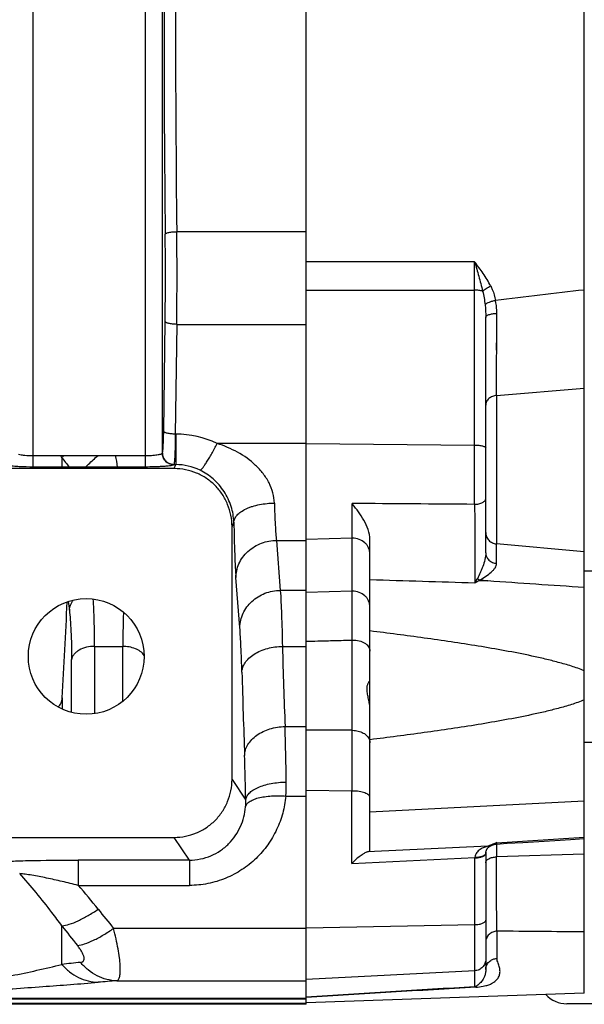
# Model space of a CAD drawing. Extents: x -1404 to 1181, y 8 to 1628.
# Tile 46 of 75: x -479 to -381, y 1288 to 1458. Entities that reach past the tile are written whole.
import ezdxf

# ---------------------------------------------------------------- set-up
doc = ezdxf.new("R2010")
doc.units = 0
doc.header["$LTSCALE"] = 65.395
doc.layers.add('SG48_1', color=7, linetype='CONTINUOUS')

msp = doc.modelspace()

# ---------------------------------------------------------------- linework, layer by layer
at = {"layer": 'SG48_1', "color": 2, "linetype": 'CONTINUOUS'}
for p, q in [((-429.41, 1288.25), (-429.41, 1628.45)), ((-476.56, 1383.06), (-457.25, 1383.06)), ((-476.56, 1381.07), (-476.56, 1383.06)), ((-457.25, 1383.06), (-457.25, 1381.07)), ((-454.26, 1383.47), (-454.26, 1383.47)), ((-452.26, 1381.48), (-452.26, 1381.48)), ((-457.25, 1381.07), (-476.56, 1381.07)), ((-399.53, 1361.44), (-398.08, 1361.38)), ((-398.1, 1361.38), (-399.41, 1361.52)), ((-398.08, 1361.38), (-398.1, 1361.38)), ((-398.08, 1361.38), (-398.1, 1361.38)), ((-397.19, 1315.91), (-397.43, 1315.82)), ((-397.39, 1315.71), (-397.28, 1315.76)), ((-397.19, 1315.91), (-397.31, 1315.87)), ((-397.28, 1315.76), (-397.15, 1315.81)), ((-396.64, 1316.07), (-396.63, 1316.09)), ((-396.64, 1316.07), (-396.63, 1316.08)), ((-398.41, 1314.33), (-398.41, 1314.33))]:
    msp.add_line(p, q, dxfattribs=at)
at = {"layer": 'SG48_1', "color": 6, "linetype": 'CONTINUOUS'}
for p, q in [((-381.41, 1290.17), (-381.41, 1626.54)), ((-398.41, 1366.25), (-398.41, 1406.89)), ((-452.21, 1380.79), (-482.6, 1380.79)), ((-442.23, 1327.08), (-442.23, 1370.78)), ((-418.41, 1314.82), (-418.41, 1368.52)), ((-381.41, 1363.15), (-361.38, 1363.15)), ((-381.41, 1333.55), (-361.38, 1333.55)), ((-482.59, 1317.09), (-452.22, 1317.09)), ((-398.41, 1314.33), (-398.4, 1314.43)), ((-398.41, 1314.33), (-398.41, 1294.25)), ((-381.41, 1290.17), (-429.41, 1288.49)), ((-429.41, 1288.25), (-717.01, 1288.25)), ((-321.91, 1288.35), (-384.41, 1288.35))]:
    msp.add_line(p, q, dxfattribs=at)
at = {"layer": 'SG48_1', "color": 9, "linetype": 'CONTINUOUS'}
for p, q in [((-476.56, 1383.06), (-476.56, 1533.64)), ((-457.25, 1533.64), (-457.25, 1383.06)), ((-454.26, 1383.47), (-454.26, 1533.23)), ((-429.41, 1421.73), (-451.77, 1421.73)), ((-400.34, 1416.52), (-429.41, 1416.5)), ((-429.41, 1411.62), (-400.34, 1411.62)), ((-400.34, 1374.62), (-400.34, 1411.62)), ((-396.58, 1393.42), (-396.49, 1407.62)), ((-396.51, 1403.89), (-396.49, 1407.62)), ((-454.03, 1387.24), (-453.78, 1406.21)), ((-451.78, 1405.72), (-452.03, 1386.76)), ((-451.78, 1405.72), (-429.41, 1405.72)), ((-396.56, 1395.92), (-396.56, 1397.33)), ((-396.58, 1394), (-396.56, 1395.92)), ((-396.58, 1393.42), (-381.41, 1394.67)), ((-396.58, 1393.42), (-396.58, 1367.79)), ((-452.03, 1386.76), (-451.93, 1386.76)), ((-451.93, 1386.76), (-451.93, 1381.48)), ((-429.41, 1385.14), (-444.81, 1385.14)), ((-429.41, 1385.11), (-400.34, 1384.86)), ((-471.6, 1382.68), (-471.6, 1381.07)), ((-452.26, 1381.48), (-451.93, 1381.48)), ((-452.21, 1380.79), (-451.93, 1381.48)), ((-421.51, 1359.62), (-421.51, 1374.77)), ((-441.92, 1371.56), (-442.23, 1370.78)), ((-434.56, 1368.39), (-429.41, 1368.39)), ((-434.56, 1368.39), (-433.89, 1359.76)), ((-421.51, 1368.77), (-429.41, 1368.52)), ((-381.41, 1366.43), (-396.58, 1367.79)), ((-440.88, 1353.37), (-441.56, 1361.99)), ((-429.41, 1359.76), (-433.89, 1359.76)), ((-421.51, 1359.62), (-429.41, 1359.39)), ((-470.52, 1357.85), (-470.33, 1356.34)), ((-421.51, 1335.58), (-421.51, 1351.18)), ((-465.97, 1350.08), (-461.09, 1350.08)), ((-465.97, 1350.08), (-465.97, 1338.45)), ((-461.09, 1340.6), (-461.09, 1350.08)), ((-433.53, 1350.08), (-429.41, 1350.08)), ((-469.95, 1338.68), (-469.95, 1347.79)), ((-471.57, 1341.18), (-471.57, 1339.26)), ((-433.07, 1336.24), (-429.41, 1336.24)), ((-421.51, 1335.58), (-429.41, 1335.61)), ((-442.23, 1327.08), (-439.87, 1323.54)), ((-421.56, 1325.09), (-429.41, 1325.16)), ((-432.95, 1324.21), (-429.41, 1324.21)), ((-421.56, 1312.59), (-421.56, 1325.09)), ((-381.41, 1323.34), (-418.41, 1321.42)), ((-449.6, 1313.16), (-452.22, 1317.09)), ((-396.51, 1316.17), (-381.41, 1317.1)), ((-398.04, 1315.58), (-418.86, 1314.57)), ((-396.58, 1316.14), (-396.58, 1316.12)), ((-396.58, 1315.94), (-396.58, 1313.72)), ((-421.56, 1312.59), (-400.3, 1313.62)), ((-400.3, 1291.28), (-400.3, 1313.55)), ((-381.41, 1314.16), (-396.58, 1313.72)), ((-449.6, 1313.16), (-468.78, 1313.16)), ((-468.78, 1313.16), (-468.78, 1308.79)), ((-449.6, 1313.16), (-449.6, 1308.79)), ((-468.78, 1308.79), (-449.6, 1308.79)), ((-471.6, 1295.13), (-471.6, 1301.79)), ((-429.41, 1301.36), (-462.69, 1301.36)), ((-429.41, 1301.44), (-400.3, 1302.01)), ((-396.48, 1300.88), (-396.48, 1296.17)), ((-400.3, 1294.04), (-429.41, 1292.52)), ((-462.14, 1292.31), (-429.41, 1292.31)), ((-717.01, 1288.45), (-429.41, 1288.45)), ((-429.41, 1289.25), (-508.81, 1289.25)), ((-429.41, 1289.12), (-508.81, 1289.12))]:
    msp.add_line(p, q, dxfattribs=at)
for points in [[(-396.53, 1401.27), (-396.53, 1402.12), (-396.52, 1403), (-396.51, 1403.89)], [(-470.52, 1357.85), (-470.43, 1357.14), (-470.38, 1356.74), (-470.33, 1356.34)]]:
    msp.add_lwpolyline(points, dxfattribs=at)
at = {"layer": 'SG48_1', "color": 6, "linetype": 'CONTINUOUS'}
for points in [[(-391.99, 1316.22), (-386.5, 1316.56), (-383.76, 1316.73), (-381.41, 1316.88)], [(-398.4, 1314.43), (-398.39, 1314.52), (-398.37, 1314.61), (-398.35, 1314.69), (-398.33, 1314.77), (-398.31, 1314.84), (-398.28, 1314.91), (-398.24, 1314.97), (-398.21, 1315.03), (-398.17, 1315.09), (-398.13, 1315.15), (-398.09, 1315.21), (-398.04, 1315.27), (-397.98, 1315.32), (-397.93, 1315.37), (-397.87, 1315.42), (-397.82, 1315.47), (-397.76, 1315.51), (-397.71, 1315.54), (-397.66, 1315.57), (-397.61, 1315.6), (-397.56, 1315.63), (-397.52, 1315.65), (-397.48, 1315.67), (-397.45, 1315.68), (-397.42, 1315.7), (-397.39, 1315.71)], [(-397.15, 1315.81), (-397.12, 1315.82), (-396.98, 1315.86), (-396.84, 1315.9), (-396.71, 1315.93), (-396.56, 1315.94), (-396.53, 1315.94)], [(-396.53, 1315.94), (-394.73, 1316.06), (-391.99, 1316.22)]]:
    msp.add_lwpolyline(points, dxfattribs=at)
msp.add_circle((-467.41, 1348.35), 10, dxfattribs=at)
at = {"layer": 'SG48_1', "color": 9, "linetype": 'CONTINUOUS'}
for centre, radius, start, end in [((2789.56, 1458.35), 3243.54, 179.3455, 180.6545), ((2716.56, 1458.35), 3168.55, 179.3378, 180.6622), ((-1071.84, 1414.2), 618.11, 359.25961, 0.65861), ((-1149.25, 1414.2), 697.52, 359.30402, 0.61888), ((-1763.19, 1414.07), 1362.86, 359.89713, 0.10287), ((419.98, -5368.17), 6827.02, 96.74119, 96.870585), ((-451.93, 1370.22), 16.54, 64.4894, 90.0009), ((-573.86, 1311.84), 124.4, 34.7137, 34.9269), ((-454.72, 1367.93), 22.42, 137.5576, 138.8546), ((-505.71, 1374.39), 44.23, 8.6855, 11.3069), ((-113.18, 1659.52), 452.89, 217.6815, 217.9399), ((-451.91, 1371.96), 9.52, 64.0564, 90.1392), ((-421.41, 1365.49), 3.28, 90, 91.8271), ((-421.41, 1356.34), 3.28, 90, 91.8271), ((3028.23, 1355.4), 3449.75, 179.9299, 180.0701), ((-421.41, 1346.43), 4.75, 89.999, 91.2633), ((1466.39, 1406.98), 1900.78, 181.71541, 182.13279), ((1618.55, 1404.85), 2059.93, 181.64756, 182.04854), ((-1043.64, 1318.99), 610.82, 0.7187, 1.61883), ((2560.28, 1315.46), 2981.86, 179.61346, 179.81498), ((-421.41, 1331.43), 4.14, 90.0003, 91.4477), ((-459.61, 1326.26), 26.74, 355.606, 0.8279), ((-450.14, 1323.22), 10.28, 355.2401, 1.7447), ((-421.41, 1317.07), 8.02, 90.0009, 91.1231), ((-396.69, 1313.93), 1.92, 115.3801, 115.6951), ((-398.97, 1313.54), 1.33, 174.7039, 176.9002), ((-396.75, 1314.3), 1.66, 176.6188, 178.8799), ((-396.82, 1314.3), 1.59, 172.0981, 175.1201), ((-396.83, 1314.3), 1.58, 175.1215, 175.748), ((-396.82, 1314.3), 1.59, 175.7488, 176.6035), ((-396.83, 1314.3), 1.58, 171.8466, 172.0989), ((-559.8, 1229.53), 120.7, 38.5063, 41.0491), ((-152.68, 1553.58), 399.65, 218.5207, 219.1303), ((-164.44, 1541.43), 389.59, 217.9613, 218.5942), ((-407.26, 745.11), 553.77, 96.3379, 96.6722), ((-409.85, 615.35), 678.98, 94.41724, 94.68906), ((7.13, -5533.97), 6837.4, 93.416215, 93.660571), ((17.25, -5869.88), 7173.23, 93.335677, 93.569967)]:
    msp.add_arc(centre, radius, start, end, dxfattribs=at)
at = {"layer": 'SG48_1', "color": 2, "linetype": 'CONTINUOUS'}
for centre, radius, start, end in [((-452.25, 1383.49), 2.01, 265.645, 269.7064), ((-452.25, 1383.46), 1.98, 265.6266, 269.6784), ((-416.79, 1371.08), 19.31, 328.5919, 330.862), ((-368.47, 1304.97), 64.45, 118.8095, 119.5953), ((-404.67, 1364.33), 5.45, 330.859, 332.1863), ((-398.43, 1363.64), 2.34, 232.5393, 234.7297), ((-398.65, 1363.26), 1.9, 244.143, 246.4895), ((-382.27, 1276.77), 41.89, 111.2217, 112.1145), ((-398.06, 1317.36), 1.78, 270.633, 292.0483), ((-363.75, 1228.72), 93.39, 110.5369, 110.9811), ((-398.4, 1318.69), 3.15, 304.228, 306.8867), ((-400.32, 1318.86), 5.24, 270.1761, 271.6739), ((-396.56, 1313.55), 3.74, 178.9127, 179.9855), ((-400.4, 1318.83), 5.28, 271.1234, 272.6151), ((-396.72, 1314.29), 1.69, 178.8562, 179.9991)]:
    msp.add_arc(centre, radius, start, end, dxfattribs=at)
at = {"layer": 'SG48_1', "color": 6, "linetype": 'CONTINUOUS'}
for centre, radius, start, end in [((-460, 1343.46), 49.61, 38.9371, 39.1291), ((-3050.72, 1486.08), 2583.22, 356.78448, 357.15358), ((-384.41, 1293.35), 5, 223.1215, 270)]:
    msp.add_arc(centre, radius, start, end, dxfattribs=at)
msp.add_ellipse((-421.41, 1314.65), major_axis=(3, 0.17), ratio=0.138903, start_param=-0.567989, end_param=-0.007869, dxfattribs=at)
at = {"layer": 'SG48_1', "color": 9, "linetype": 'CONTINUOUS'}
for points, knots in [([(-453.77, 1421.3), (-453.76, 1421.33), (-453.71, 1421.39), (-453.58, 1421.47), (-453.39, 1421.54), (-453.02, 1421.63), (-452.47, 1421.71), (-452.01, 1421.73), (-451.77, 1421.73)], [0, 0, 0, 0, 0.043565, 0.111459, 0.210083, 0.337951, 0.657837, 1, 1, 1, 1]), ([(-400.34, 1416.52), (-400.21, 1416.1), (-399.97, 1415.27), (-399.61, 1414.02), (-399.26, 1412.75), (-399.04, 1411.9), (-398.95, 1411.47)], [0, 0, 0, 0, 0.246584, 0.496257, 0.747741, 1, 1, 1, 1]), ([(-397.56, 1412.35), (-397.94, 1413.1), (-398.83, 1414.52), (-399.83, 1415.86), (-400.34, 1416.52)], [0, 0, 0, 0, 0.503172, 1, 1, 1, 1]), ([(-398.95, 1411.47), (-398.76, 1411.64), (-398.31, 1411.95), (-397.83, 1412.22), (-397.56, 1412.35)], [0, 0, 0, 0, 0.449943, 1, 1, 1, 1]), ([(-397.56, 1412.35), (-397.45, 1412.15), (-397.09, 1411.34), (-396.84, 1410.48), (-396.72, 1409.82)], [0, 0, 0, 0, 0.251075, 1, 1, 1, 1]), ([(-398.95, 1411.47), (-399.15, 1411.52), (-399.62, 1411.6), (-400.08, 1411.62), (-400.34, 1411.62)], [0, 0, 0, 0, 0.458193, 1, 1, 1, 1]), ([(-398.95, 1411.47), (-398.84, 1411.08), (-398.68, 1410.29), (-398.57, 1409.49), (-398.53, 1409.08)], [0, 0, 0, 0, 0.495184, 1, 1, 1, 1]), ([(-451.78, 1405.72), (-452.03, 1405.73), (-452.49, 1405.75), (-453.04, 1405.84), (-453.39, 1405.94), (-453.59, 1406.02), (-453.72, 1406.1), (-453.77, 1406.17), (-453.78, 1406.21)], [0, 0, 0, 0, 0.351467, 0.656455, 0.779086, 0.877103, 0.949473, 1, 1, 1, 1]), ([(-396.58, 1393.42), (-396.81, 1393.41), (-397.28, 1393.3), (-397.89, 1392.94), (-398.31, 1392.39), (-398.41, 1391.96), (-398.41, 1391.76)], [0, 0, 0, 0, 0.259547, 0.526574, 0.777068, 1, 1, 1, 1]), ([(-454.26, 1383.47), (-454.25, 1383.49), (-454.23, 1383.53), (-454.2, 1383.66), (-454.17, 1383.89), (-454.14, 1384.24), (-454.11, 1384.69), (-454.08, 1385.23), (-454.05, 1386.09), (-454.03, 1386.77), (-454.03, 1387.24)], [0, 0, 0, 0, 0.014687, 0.036708, 0.102786, 0.197228, 0.317953, 0.462184, 0.626565, 1, 1, 1, 1]), ([(-452.03, 1386.76), (-452.28, 1386.76), (-452.74, 1386.79), (-453.29, 1386.87), (-453.64, 1386.97), (-453.83, 1387.05), (-453.97, 1387.13), (-454.02, 1387.21), (-454.03, 1387.24)], [0, 0, 0, 0, 0.351468, 0.656457, 0.779088, 0.877104, 0.949474, 1, 1, 1, 1]), ([(-452.03, 1386.76), (-452.04, 1386.15), (-452.05, 1385.03), (-452.09, 1383.7), (-452.13, 1382.8), (-452.16, 1382.29), (-452.19, 1381.89), (-452.22, 1381.68), (-452.23, 1381.59)], [0, 0, 0, 0, 0.352106, 0.650698, 0.772391, 0.872374, 0.948714, 1, 1, 1, 1]), ([(-447.75, 1380.52), (-447.72, 1380.53), (-447.66, 1380.56), (-447.51, 1380.68), (-447.28, 1380.93), (-446.97, 1381.35), (-446.6, 1381.92), (-446.18, 1382.61), (-445.56, 1383.69), (-445.11, 1384.55), (-444.81, 1385.14)], [0, 0, 0, 0, 0.015918, 0.038117, 0.103808, 0.199595, 0.323632, 0.47233, 0.639362, 1, 1, 1, 1]), ([(-434.92, 1374.84), (-434.94, 1375.43), (-435.12, 1376.64), (-435.79, 1378.36), (-436.82, 1379.97), (-438.56, 1381.87), (-441.21, 1383.74), (-443.59, 1384.75), (-444.81, 1385.14)], [0, 0, 0, 0, 0.11627, 0.238721, 0.364638, 0.491856, 0.746066, 1, 1, 1, 1]), ([(-400.34, 1384.86), (-400.09, 1384.86), (-399.73, 1384.84), (-399.27, 1384.78), (-398.98, 1384.73), (-398.74, 1384.65), (-398.54, 1384.57), (-398.41, 1384.46), (-398.41, 1384.38)], [0, 0, 0, 0, 0.362195, 0.525968, 0.670723, 0.792024, 0.886945, 1, 1, 1, 1]), ([(-479.11, 1383.27), (-478.95, 1383.23), (-478.59, 1383.17), (-477.74, 1383.08), (-477.05, 1383.06), (-476.56, 1383.06)], [0, 0, 0, 0, 0.189659, 0.429456, 1, 1, 1, 1]), ([(-467.51, 1381.07), (-467.35, 1381.23), (-466.65, 1381.91), (-465.93, 1382.57), (-465.37, 1383.06)], [0, 0, 0, 0, 0.239596, 1, 1, 1, 1]), ([(-457.25, 1383.06), (-456.88, 1383.06), (-456.35, 1383.07), (-455.66, 1383.12), (-455.22, 1383.17), (-454.85, 1383.23), (-454.56, 1383.3), (-454.37, 1383.37), (-454.27, 1383.43), (-454.26, 1383.47)], [0, 0, 0, 0, 0.361916, 0.526948, 0.67371, 0.797185, 0.893716, 0.960868, 1, 1, 1, 1]), ([(-476.56, 1381.07), (-477.37, 1381.07), (-478.52, 1381.09), (-479.94, 1381.18), (-480.55, 1381.24), (-480.81, 1381.27)], [0, 0, 0, 0, 0.571948, 0.811862, 1, 1, 1, 1]), ([(-452.38, 1381.41), (-452.46, 1381.37), (-452.67, 1381.32), (-453.06, 1381.26), (-453.56, 1381.21), (-454.16, 1381.16), (-454.85, 1381.12), (-455.89, 1381.08), (-456.7, 1381.07), (-457.25, 1381.07)], [0, 0, 0, 0, 0.053872, 0.133566, 0.237279, 0.362318, 0.505278, 0.662197, 1, 1, 1, 1]), ([(-452.32, 1381.43), (-452.33, 1381.43), (-452.35, 1381.42), (-452.36, 1381.41), (-452.38, 1381.41)], [0, 0, 0, 0, 0.228951, 1, 1, 1, 1]), ([(-452.26, 1381.48), (-452.27, 1381.47), (-452.28, 1381.45), (-452.31, 1381.44), (-452.32, 1381.43)], [0, 0, 0, 0, 0.19842, 1, 1, 1, 1]), ([(-452.23, 1381.59), (-452.24, 1381.58), (-452.24, 1381.54), (-452.25, 1381.51), (-452.26, 1381.48)], [0, 0, 0, 0, 0.310509, 1, 1, 1, 1]), ([(-441.92, 1371.56), (-441.95, 1372.47), (-442.27, 1374.33), (-443.3, 1376.48), (-444.45, 1378.01), (-445.76, 1379.34), (-446.93, 1380.12), (-447.75, 1380.52)], [0, 0, 0, 0, 0.242517, 0.501204, 0.629721, 0.755747, 1, 1, 1, 1]), ([(-441.92, 1371.56), (-441.91, 1371.76), (-441.79, 1372.2), (-441.36, 1372.81), (-440.69, 1373.38), (-439.96, 1373.79), (-439.28, 1374.08), (-438.5, 1374.35), (-437.47, 1374.6), (-436.2, 1374.79), (-435.34, 1374.84), (-434.92, 1374.84)], [0, 0, 0, 0, 0.072756, 0.159374, 0.265161, 0.391343, 0.461306, 0.534899, 0.689318, 0.846849, 1, 1, 1, 1]), ([(-434.92, 1374.84), (-434.89, 1373.57), (-434.82, 1371.81), (-434.69, 1369.66), (-434.61, 1368.77), (-434.56, 1368.39)], [0, 0, 0, 0, 0.589275, 0.820169, 1, 1, 1, 1]), ([(-400.34, 1374.62), (-400.1, 1374.62), (-399.73, 1374.66), (-399.28, 1374.79), (-398.97, 1374.92), (-398.72, 1375.09), (-398.54, 1375.27), (-398.43, 1375.47), (-398.41, 1375.6), (-398.41, 1375.67)], [0, 0, 0, 0, 0.303124, 0.454073, 0.595162, 0.720624, 0.828529, 0.919869, 1, 1, 1, 1]), ([(-400.34, 1374.62), (-400.31, 1372.14), (-400.28, 1368.5), (-400.28, 1363.97), (-400.29, 1361.91), (-400.3, 1361.01)], [0, 0, 0, 0, 0.544797, 0.803009, 1, 1, 1, 1]), ([(-441.92, 1371.56), (-441.88, 1369.68), (-441.82, 1367.06), (-441.68, 1363.87), (-441.61, 1362.57), (-441.56, 1361.99)], [0, 0, 0, 0, 0.589574, 0.820489, 1, 1, 1, 1]), ([(-398.41, 1369.74), (-398.41, 1369.51), (-398.32, 1369.02), (-397.91, 1368.38), (-397.3, 1367.94), (-396.82, 1367.81), (-396.58, 1367.79)], [0, 0, 0, 0, 0.239556, 0.497501, 0.757052, 1, 1, 1, 1]), ([(-441.56, 1361.99), (-441.55, 1362.38), (-441.46, 1363.18), (-441.07, 1364.37), (-440.41, 1365.51), (-439.2, 1366.87), (-437.23, 1368.05), (-435.43, 1368.38), (-434.56, 1368.39)], [0, 0, 0, 0, 0.111379, 0.230417, 0.356167, 0.486871, 0.751001, 1, 1, 1, 1]), ([(-418.41, 1366.03), (-418.41, 1366.21), (-418.44, 1366.57), (-418.62, 1367.09), (-418.9, 1367.57), (-419.4, 1368.13), (-420.24, 1368.63), (-421.02, 1368.77), (-421.41, 1368.77)], [0, 0, 0, 0, 0.119669, 0.240216, 0.362375, 0.486607, 0.740345, 1, 1, 1, 1]), ([(-396.54, 1364.42), (-396.54, 1364.77), (-396.55, 1365.89), (-396.57, 1367.01), (-396.58, 1367.79)], [0, 0, 0, 0, 0.30815, 1, 1, 1, 1]), ([(-398.41, 1366.25), (-398.41, 1365.85), (-398.54, 1365.05), (-398.84, 1364.1), (-399.13, 1363.35), (-399.43, 1362.63), (-399.68, 1362.12), (-399.86, 1361.78)], [0, 0, 0, 0, 0.251727, 0.509121, 0.636422, 0.761261, 1, 1, 1, 1]), ([(-398.41, 1366.25), (-398.41, 1366.02), (-398.31, 1365.55), (-397.89, 1364.96), (-397.28, 1364.55), (-396.79, 1364.43), (-396.54, 1364.42)], [0, 0, 0, 0, 0.240183, 0.486045, 0.739977, 1, 1, 1, 1]), ([(-399.41, 1361.52), (-399.06, 1361.74), (-398.39, 1362.17), (-397.61, 1362.76), (-397.1, 1363.25), (-396.8, 1363.63), (-396.59, 1364.01), (-396.54, 1364.29), (-396.54, 1364.42)], [0, 0, 0, 0, 0.295482, 0.567524, 0.691198, 0.804263, 0.906362, 1, 1, 1, 1]), ([(-400.3, 1361.01), (-403.32, 1361.11), (-409.35, 1361.3), (-415.39, 1361.48), (-418.41, 1361.58)], [0, 0, 0, 0, 0.499999, 1, 1, 1, 1]), ([(-440.88, 1353.37), (-440.88, 1353.78), (-440.77, 1354.62), (-440.36, 1355.82), (-439.7, 1356.92), (-438.52, 1358.22), (-436.59, 1359.41), (-434.79, 1359.75), (-433.89, 1359.76)], [0, 0, 0, 0, 0.119358, 0.239924, 0.362318, 0.486862, 0.740977, 1, 1, 1, 1]), ([(-433.89, 1359.76), (-433.8, 1358.4), (-433.66, 1355.17), (-433.57, 1351.94), (-433.53, 1350.08)], [0, 0, 0, 0, 0.423869, 1, 1, 1, 1]), ([(-418.41, 1356.88), (-418.41, 1357.06), (-418.44, 1357.42), (-418.62, 1357.94), (-418.9, 1358.42), (-419.4, 1358.98), (-420.24, 1359.48), (-421.02, 1359.62), (-421.41, 1359.62)], [0, 0, 0, 0, 0.119669, 0.240217, 0.362375, 0.486606, 0.740345, 1, 1, 1, 1]), ([(-470.33, 1356.34), (-470.3, 1356.64), (-470.15, 1357.26), (-469.85, 1357.83), (-469.65, 1358.09)], [0, 0, 0, 0, 0.479476, 1, 1, 1, 1]), ([(-465.97, 1350.08), (-465.97, 1351.6), (-466, 1354.33), (-466.12, 1357.06), (-466.21, 1358.28)], [0, 0, 0, 0, 0.554797, 1, 1, 1, 1]), ([(-470.33, 1356.34), (-470.26, 1355.79), (-470.15, 1354.59), (-469.98, 1351.74), (-469.95, 1349.44), (-469.95, 1347.79)], [0, 0, 0, 0, 0.191518, 0.424052, 1, 1, 1, 1]), ([(-460.98, 1356.01), (-461.02, 1355.09), (-461.07, 1353.11), (-461.09, 1351.13), (-461.09, 1350.08)], [0, 0, 0, 0, 0.467225, 1, 1, 1, 1]), ([(-440.53, 1345.62), (-440.57, 1347.11), (-440.66, 1349.69), (-440.8, 1352.28), (-440.88, 1353.37)], [0, 0, 0, 0, 0.576049, 1, 1, 1, 1]), ([(-429.41, 1350.96), (-428.75, 1350.98), (-427.1, 1351.02), (-424.47, 1351.1), (-422.5, 1351.15), (-421.51, 1351.18)], [0, 0, 0, 0, 0.249997, 0.625003, 1, 1, 1, 1]), ([(-421.41, 1351.18), (-421.02, 1351.18), (-420.28, 1351.09), (-419.43, 1350.75), (-418.91, 1350.36), (-418.63, 1350.03), (-418.45, 1349.67), (-418.41, 1349.41), (-418.41, 1349.28)], [0, 0, 0, 0, 0.298017, 0.570124, 0.691406, 0.801975, 0.903584, 1, 1, 1, 1]), ([(-465.97, 1350.08), (-466.44, 1350.08), (-467.37, 1349.98), (-468.46, 1349.58), (-469.17, 1349.09), (-469.57, 1348.68), (-469.83, 1348.24), (-469.93, 1347.93), (-469.95, 1347.78)], [0, 0, 0, 0, 0.283873, 0.564882, 0.692415, 0.807115, 0.908856, 1, 1, 1, 1]), ([(-457.41, 1348.53), (-457.76, 1349.06), (-458.67, 1349.65), (-459.98, 1350.01), (-460.73, 1350.08), (-461.09, 1350.08)], [0, 0, 0, 0, 0.462443, 0.733498, 1, 1, 1, 1]), ([(-440.53, 1345.62), (-440.52, 1345.89), (-440.41, 1346.47), (-439.99, 1347.3), (-439.32, 1348.08), (-438.4, 1348.78), (-437.3, 1349.35), (-435.68, 1349.89), (-434.39, 1350.07), (-433.53, 1350.08)], [0, 0, 0, 0, 0.090214, 0.191023, 0.305082, 0.43272, 0.57137, 0.716124, 1, 1, 1, 1]), ([(-440.06, 1331.21), (-440.05, 1331.54), (-439.94, 1332.21), (-439.51, 1333.15), (-438.84, 1334.01), (-437.63, 1335.05), (-435.69, 1335.96), (-433.96, 1336.23), (-433.07, 1336.24)], [0, 0, 0, 0, 0.104142, 0.212507, 0.32746, 0.450101, 0.716089, 1, 1, 1, 1]), ([(-421.41, 1335.58), (-421.08, 1335.58), (-420.43, 1335.5), (-419.56, 1335.17), (-418.87, 1334.64), (-418.58, 1334.17), (-418.49, 1333.92)], [0, 0, 0, 0, 0.278119, 0.542411, 0.783326, 1, 1, 1, 1]), ([(-418.49, 1333.92), (-418.48, 1333.88), (-418.43, 1333.71), (-418.41, 1333.54), (-418.41, 1333.4)], [0, 0, 0, 0, 0.253215, 1, 1, 1, 1]), ([(-439.87, 1323.54), (-439.88, 1324.23), (-439.93, 1326.79), (-440, 1329.35), (-440.06, 1331.21)], [0, 0, 0, 0, 0.272468, 1, 1, 1, 1]), ([(-439.87, 1323.54), (-439.85, 1323.74), (-439.72, 1324.18), (-439.26, 1324.76), (-438.59, 1325.28), (-437.71, 1325.74), (-436.66, 1326.12), (-435.48, 1326.41), (-434.2, 1326.59), (-433.32, 1326.64), (-432.87, 1326.65)], [0, 0, 0, 0, 0.075884, 0.163188, 0.266878, 0.388079, 0.525408, 0.675911, 0.835629, 1, 1, 1, 1]), ([(-432.95, 1324.21), (-433.04, 1323.22), (-433.4, 1321.23), (-434.45, 1318.38), (-436, 1315.74), (-438.02, 1313.38), (-440.48, 1311.42), (-443.3, 1309.93), (-446.38, 1309), (-448.53, 1308.79), (-449.6, 1308.79)], [0, 0, 0, 0, 0.120582, 0.241906, 0.364409, 0.488441, 0.614197, 0.741638, 0.870439, 1, 1, 1, 1]), ([(-439.9, 1322.37), (-439.86, 1322.53), (-439.7, 1322.86), (-439.24, 1323.27), (-438.55, 1323.64), (-437.65, 1323.93), (-436.58, 1324.14), (-435.4, 1324.26), (-434.18, 1324.29), (-433.35, 1324.25), (-432.95, 1324.21)], [0, 0, 0, 0, 0.062812, 0.14192, 0.243548, 0.368866, 0.514468, 0.673654, 0.838175, 1, 1, 1, 1]), ([(-418.41, 1323.97), (-418.41, 1324.04), (-418.45, 1324.21), (-418.64, 1324.42), (-418.93, 1324.61), (-419.3, 1324.78), (-419.75, 1324.91), (-420.46, 1325.05), (-421.02, 1325.09), (-421.41, 1325.09)], [0, 0, 0, 0, 0.066629, 0.146358, 0.245857, 0.366393, 0.506178, 0.661643, 1, 1, 1, 1]), ([(-449.6, 1313.16), (-448.96, 1313.16), (-447.69, 1313.29), (-445.86, 1313.85), (-444.21, 1314.75), (-442.32, 1316.31), (-440.59, 1318.84), (-440, 1321.2), (-439.9, 1322.37)], [0, 0, 0, 0, 0.13064, 0.260184, 0.388003, 0.513838, 0.759102, 1, 1, 1, 1]), ([(-398.04, 1315.58), (-398.26, 1315.52), (-398.72, 1315.36), (-399.28, 1315.08), (-399.7, 1314.76), (-399.99, 1314.46), (-400.21, 1314.1), (-400.28, 1313.81), (-400.3, 1313.67)], [0, 0, 0, 0, 0.21537, 0.465234, 0.594095, 0.725212, 0.85975, 1, 1, 1, 1]), ([(-397.28, 1315.76), (-397.29, 1315.75), (-397.37, 1315.73), (-397.45, 1315.69), (-397.51, 1315.66)], [0, 0, 0, 0, 0.184676, 1, 1, 1, 1]), ([(-396.53, 1315.94), (-396.53, 1315.94), (-396.53, 1315.95), (-396.52, 1315.96), (-396.52, 1315.98), (-396.52, 1316.02), (-396.51, 1316.08), (-396.51, 1316.14), (-396.51, 1316.17)], [0, 0, 0, 0, 0.018699, 0.066604, 0.145056, 0.254282, 0.565319, 1, 1, 1, 1]), ([(-398.41, 1312.71), (-398.41, 1312.77), (-398.38, 1312.9), (-398.28, 1313.08), (-398.1, 1313.26), (-397.77, 1313.47), (-397.26, 1313.65), (-396.81, 1313.71), (-396.58, 1313.72)], [0, 0, 0, 0, 0.080027, 0.171082, 0.278571, 0.40356, 0.694435, 1, 1, 1, 1]), ([(-396.48, 1300.88), (-396.51, 1302.59), (-396.55, 1306.87), (-396.57, 1311.15), (-396.58, 1313.72)], [0, 0, 0, 0, 0.399847, 1, 1, 1, 1]), ([(-482.49, 1312.88), (-481.53, 1312.94), (-479.44, 1313.03), (-474.87, 1313.14), (-471.26, 1313.16), (-468.78, 1313.16)], [0, 0, 0, 0, 0.209826, 0.457766, 1, 1, 1, 1]), ([(-471.6, 1301.79), (-472.17, 1302.57), (-474.49, 1305.68), (-476.96, 1308.68), (-478.9, 1310.84)], [0, 0, 0, 0, 0.249343, 1, 1, 1, 1]), ([(-468.78, 1308.79), (-469.71, 1309.02), (-471.54, 1309.46), (-474.21, 1310.06), (-476.33, 1310.47), (-477.88, 1310.72), (-478.58, 1310.81), (-478.9, 1310.84)], [0, 0, 0, 0, 0.27726, 0.546526, 0.795062, 0.904968, 1, 1, 1, 1]), ([(-471.6, 1301.79), (-471.18, 1301.84), (-470.22, 1302.07), (-468.72, 1302.69), (-467.05, 1303.57), (-465.92, 1304.29), (-465.35, 1304.68)], [0, 0, 0, 0, 0.185296, 0.423019, 0.701062, 1, 1, 1, 1]), ([(-468.94, 1298.41), (-468.51, 1298.46), (-467.56, 1298.7), (-466.06, 1299.33), (-464.39, 1300.23), (-463.26, 1300.97), (-462.69, 1301.36)], [0, 0, 0, 0, 0.183584, 0.420876, 0.699657, 1, 1, 1, 1]), ([(-462.14, 1292.31), (-462.08, 1292.33), (-461.96, 1292.39), (-461.82, 1292.55), (-461.7, 1292.79), (-461.62, 1293.09), (-461.56, 1293.47), (-461.51, 1294.1), (-461.54, 1295.06), (-461.67, 1296.37), (-461.92, 1297.89), (-462.26, 1299.58), (-462.53, 1300.76), (-462.69, 1301.36)], [0, 0, 0, 0, 0.019915, 0.042392, 0.069739, 0.103234, 0.143494, 0.190762, 0.30619, 0.448102, 0.6136, 0.798957, 1, 1, 1, 1]), ([(-400.3, 1302.01), (-400.06, 1302.02), (-399.7, 1302.05), (-399.25, 1302.15), (-398.97, 1302.24), (-398.73, 1302.35), (-398.55, 1302.47), (-398.44, 1302.61), (-398.41, 1302.71), (-398.41, 1302.76)], [0, 0, 0, 0, 0.340022, 0.494986, 0.633914, 0.753629, 0.852685, 0.9326, 1, 1, 1, 1]), ([(-396.48, 1300.88), (-396.72, 1300.87), (-397.22, 1300.77), (-397.77, 1300.42), (-398.1, 1300.03), (-398.33, 1299.6), (-398.41, 1299.25), (-398.41, 1299.02)], [0, 0, 0, 0, 0.247881, 0.510427, 0.640909, 0.767347, 1, 1, 1, 1]), ([(-468.39, 1295.49), (-468.28, 1295.51), (-468.13, 1295.54), (-467.96, 1295.65), (-467.83, 1295.79), (-467.75, 1296.05), (-467.78, 1296.34), (-467.85, 1296.6), (-467.96, 1296.91), (-468.18, 1297.33), (-468.52, 1297.87), (-468.79, 1298.22), (-468.94, 1298.41)], [0, 0, 0, 0, 0.089565, 0.128761, 0.166495, 0.24637, 0.34539, 0.404794, 0.471115, 0.623889, 0.801479, 1, 1, 1, 1]), ([(-512.21, 1289.24), (-510.87, 1289.24), (-508.5, 1289.32), (-504.32, 1289.64), (-499.78, 1290.12), (-494.64, 1290.77), (-489.71, 1291.51), (-484.95, 1292.31), (-478.91, 1293.45), (-474.49, 1294.42), (-471.6, 1295.13)], [0, 0, 0, 0, 0.097619, 0.17308, 0.305918, 0.430742, 0.551562, 0.669108, 0.783307, 1, 1, 1, 1]), ([(-471.6, 1295.13), (-471.2, 1294.67), (-470.32, 1293.82), (-468.78, 1292.84), (-467.1, 1292.23), (-465.93, 1292.07), (-465.35, 1292.05)], [0, 0, 0, 0, 0.255783, 0.510294, 0.75933, 1, 1, 1, 1]), ([(-462.14, 1292.31), (-462.72, 1292.32), (-463.91, 1292.49), (-465.59, 1293.14), (-467.13, 1294.15), (-468, 1295.02), (-468.39, 1295.49)], [0, 0, 0, 0, 0.241444, 0.490769, 0.745075, 1, 1, 1, 1]), ([(-398.41, 1296.04), (-398.41, 1295.79), (-398.5, 1295.28), (-398.92, 1294.63), (-399.55, 1294.18), (-400.05, 1294.06), (-400.3, 1294.04)], [0, 0, 0, 0, 0.249893, 0.499848, 0.749891, 1, 1, 1, 1]), ([(-400.13, 1291.2), (-399.71, 1291.22), (-399.13, 1291.3), (-398.44, 1291.46), (-397.96, 1291.6), (-397.47, 1291.79), (-396.9, 1292.12), (-396.39, 1292.58), (-396.02, 1293.22), (-395.91, 1293.92), (-396, 1294.51), (-396.15, 1294.99), (-396.29, 1295.37), (-396.42, 1295.76), (-396.48, 1296.03), (-396.48, 1296.17)], [0, 0, 0, 0, 0.16129, 0.221552, 0.27323, 0.355558, 0.420556, 0.525819, 0.614982, 0.700571, 0.791801, 0.841259, 0.893158, 0.946505, 1, 1, 1, 1]), ([(-398.41, 1294.25), (-398.41, 1294.5), (-398.31, 1294.99), (-397.88, 1295.62), (-397.24, 1296.05), (-396.73, 1296.17), (-396.48, 1296.17)], [0, 0, 0, 0, 0.245519, 0.493641, 0.745463, 1, 1, 1, 1]), ([(-398.41, 1294.25), (-398.41, 1294.05), (-398.44, 1293.64), (-398.66, 1292.92), (-399.01, 1292.34), (-399.39, 1291.9), (-399.65, 1291.64), (-399.88, 1291.47), (-400.09, 1291.33), (-400.22, 1291.29), (-400.3, 1291.28)], [0, 0, 0, 0, 0.161664, 0.328151, 0.5974, 0.704705, 0.799954, 0.888671, 0.935829, 1, 1, 1, 1]), ([(-508.81, 1289.25), (-507.61, 1289.28), (-505.36, 1289.38), (-501.16, 1289.6), (-496.3, 1289.88), (-490.69, 1290.23), (-483.6, 1290.7), (-475.17, 1291.28), (-468.54, 1291.79), (-465.35, 1292.05)], [0, 0, 0, 0, 0.082615, 0.155174, 0.289753, 0.417991, 0.542216, 0.779601, 1, 1, 1, 1]), ([(-400.3, 1291.28), (-400.29, 1291.28), (-400.22, 1291.26), (-400.17, 1291.23), (-400.13, 1291.2)], [0, 0, 0, 0, 0.230394, 1, 1, 1, 1])]:
    msp.add_open_spline(points, degree=3, knots=knots, dxfattribs=at)
at = {"layer": 'SG48_1', "color": 2, "linetype": 'CONTINUOUS'}
for points, knots in [([(-396.72, 1409.82), (-396.92, 1409.78), (-397.3, 1409.7), (-397.82, 1409.52), (-398.23, 1409.33), (-398.45, 1409.17), (-398.53, 1409.08)], [0, 0, 0, 0, 0.309279, 0.593569, 0.829206, 1, 1, 1, 1]), ([(-396.49, 1407.62), (-396.49, 1407.8), (-396.51, 1408.54), (-396.61, 1409.28), (-396.72, 1409.82)], [0, 0, 0, 0, 0.247648, 1, 1, 1, 1]), ([(-398.41, 1406.89), (-398.41, 1406.94), (-398.37, 1407.05), (-398.26, 1407.18), (-398.08, 1407.3), (-397.84, 1407.4), (-397.55, 1407.49), (-397.1, 1407.58), (-396.74, 1407.61), (-396.49, 1407.62)], [0, 0, 0, 0, 0.06542, 0.144078, 0.24269, 0.362608, 0.502191, 0.658072, 1, 1, 1, 1]), ([(-454.26, 1383.47), (-454.26, 1383.23), (-454.16, 1382.73), (-453.75, 1382.09), (-453.14, 1381.64), (-452.65, 1381.51), (-452.4, 1381.49)], [0, 0, 0, 0, 0.249427, 0.499404, 0.74972, 1, 1, 1, 1]), ([(-452.4, 1381.48), (-452.64, 1381.5), (-453.14, 1381.63), (-453.76, 1382.09), (-454.17, 1382.74), (-454.26, 1383.23), (-454.26, 1383.47)], [0, 0, 0, 0, 0.243687, 0.503846, 0.761886, 1, 1, 1, 1]), ([(-399.48, 1361.55), (-399.51, 1361.56), (-399.61, 1361.62), (-399.71, 1361.68), (-399.78, 1361.73)], [0, 0, 0, 0, 0.239073, 1, 1, 1, 1]), ([(-397.15, 1315.81), (-397.1, 1315.82), (-396.93, 1315.9), (-396.76, 1315.99), (-396.64, 1316.07)], [0, 0, 0, 0, 0.235403, 1, 1, 1, 1]), ([(-400.16, 1313.55), (-399.95, 1313.56), (-399.56, 1313.6), (-399.1, 1313.72), (-398.8, 1313.84), (-398.59, 1313.97), (-398.46, 1314.1), (-398.42, 1314.19)], [0, 0, 0, 0, 0.328347, 0.616005, 0.737511, 0.841796, 1, 1, 1, 1]), ([(-398.45, 1314.18), (-398.5, 1314.09), (-398.7, 1313.92), (-399.1, 1313.76), (-399.6, 1313.65), (-399.97, 1313.62), (-400.16, 1313.62)], [0, 0, 0, 0, 0.163645, 0.399198, 0.690906, 1, 1, 1, 1]), ([(-398.41, 1314.33), (-398.41, 1314.3), (-398.41, 1314.27), (-398.42, 1314.23), (-398.43, 1314.23)], [0, 0, 0, 0, 0.739127, 1, 1, 1, 1])]:
    msp.add_open_spline(points, degree=3, knots=knots, dxfattribs=at)
for points in [[(-398.53, 1409.08), (-398.45, 1408.36), (-398.41, 1407.62), (-398.41, 1406.89)], [(-398.43, 1314.23), (-398.43, 1314.21), (-398.44, 1314.19), (-398.45, 1314.18)], [(-398.42, 1314.19), (-398.41, 1314.22), (-398.41, 1314.26), (-398.41, 1314.29)]]:
    msp.add_open_spline(points, degree=3, dxfattribs=at)
at = {"layer": 'SG48_1', "color": 6, "linetype": 'CONTINUOUS'}
for points, knots in [([(-442.23, 1370.78), (-442.23, 1371.43), (-442.36, 1372.74), (-442.93, 1374.63), (-443.85, 1376.37), (-445.1, 1377.9), (-446.62, 1379.16), (-448.36, 1380.08), (-450.24, 1380.66), (-451.55, 1380.79), (-452.21, 1380.79)], [0, 0, 0, 0, 0.125003, 0.250009, 0.375018, 0.500018, 0.625014, 0.750011, 0.875009, 1, 1, 1, 1]), ([(-418.41, 1368.52), (-418.41, 1369.11), (-418.66, 1370.29), (-419.41, 1371.88), (-420.36, 1373.32), (-421.06, 1374.21), (-421.41, 1374.64)], [0, 0, 0, 0, 0.256026, 0.510804, 0.75958, 1, 1, 1, 1]), ([(-381.41, 1345.86), (-382.13, 1346.17), (-383.61, 1346.69), (-385.88, 1347.34), (-388.17, 1347.91), (-391.23, 1348.6), (-395.09, 1349.35), (-399.73, 1350.14), (-404.39, 1350.87), (-410.61, 1351.76), (-415.29, 1352.36), (-418.41, 1352.75)], [0, 0, 0, 0, 0.062485, 0.124982, 0.187483, 0.249984, 0.374984, 0.499987, 0.62499, 0.749994, 1, 1, 1, 1]), ([(-418.41, 1339.15), (-418.41, 1339.46), (-418.47, 1340.08), (-418.65, 1340.97), (-418.83, 1341.8), (-418.93, 1342.55), (-418.9, 1343.12), (-418.81, 1343.49), (-418.73, 1343.7), (-418.64, 1343.87), (-418.55, 1343.99), (-418.48, 1344.06), (-418.44, 1344.09), (-418.42, 1344.1), (-418.42, 1344.1)], [0, 0, 0, 0, 0.181118, 0.360383, 0.529611, 0.680291, 0.80519, 0.857202, 0.902081, 0.939532, 0.968954, 0.989392, 0.995944, 1, 1, 1, 1]), ([(-472.31, 1339.64), (-472.05, 1339.76), (-471.78, 1340.18), (-471.61, 1340.73), (-471.57, 1341.03), (-471.57, 1341.18)], [0, 0, 0, 0, 0.494782, 0.747355, 1, 1, 1, 1]), ([(-381.41, 1340.84), (-382.13, 1340.53), (-383.61, 1340.01), (-385.88, 1339.36), (-388.17, 1338.79), (-391.23, 1338.11), (-395.09, 1337.36), (-399.73, 1336.56), (-404.39, 1335.84), (-410.61, 1334.95), (-415.29, 1334.34), (-418.41, 1333.96)], [0, 0, 0, 0, 0.062485, 0.124982, 0.187483, 0.249984, 0.374984, 0.499987, 0.62499, 0.749994, 1, 1, 1, 1]), ([(-452.22, 1317.09), (-451.57, 1317.09), (-450.26, 1317.22), (-448.37, 1317.79), (-446.63, 1318.72), (-445.11, 1319.97), (-443.86, 1321.5), (-442.93, 1323.24), (-442.36, 1325.12), (-442.23, 1326.43), (-442.23, 1327.08)], [0, 0, 0, 0, 0.124999, 0.249999, 0.374999, 0.499999, 0.624999, 0.749999, 0.874999, 1, 1, 1, 1]), ([(-418.86, 1314.57), (-418.96, 1314.55), (-419.15, 1314.47), (-419.58, 1314.24), (-420.15, 1313.84), (-420.86, 1313.26), (-421.33, 1312.82), (-421.56, 1312.59)], [0, 0, 0, 0, 0.085974, 0.188392, 0.429788, 0.704511, 1, 1, 1, 1])]:
    msp.add_open_spline(points, degree=3, knots=knots, dxfattribs=at)
at = {"layer": 'SG48_1', "color": 9, "linetype": 'CONTINUOUS'}
for points in [[(-400.34, 1374.62), (-407.39, 1374.66), (-414.45, 1374.72), (-421.51, 1374.77)], [(-381.41, 1300.76), (-386.43, 1300.79), (-391.45, 1300.84), (-396.48, 1300.88)]]:
    msp.add_open_spline(points, degree=3, dxfattribs=at)
at = {"layer": 'SG48_1', "color": 6, "linetype": 'CONTINUOUS'}
msp.add_open_spline([(-381.41, 1360.25), (-386.96, 1360.62), (-392.52, 1361), (-398.08, 1361.38)], degree=3, dxfattribs=at)

doc.saveas('drawing.dxf')
